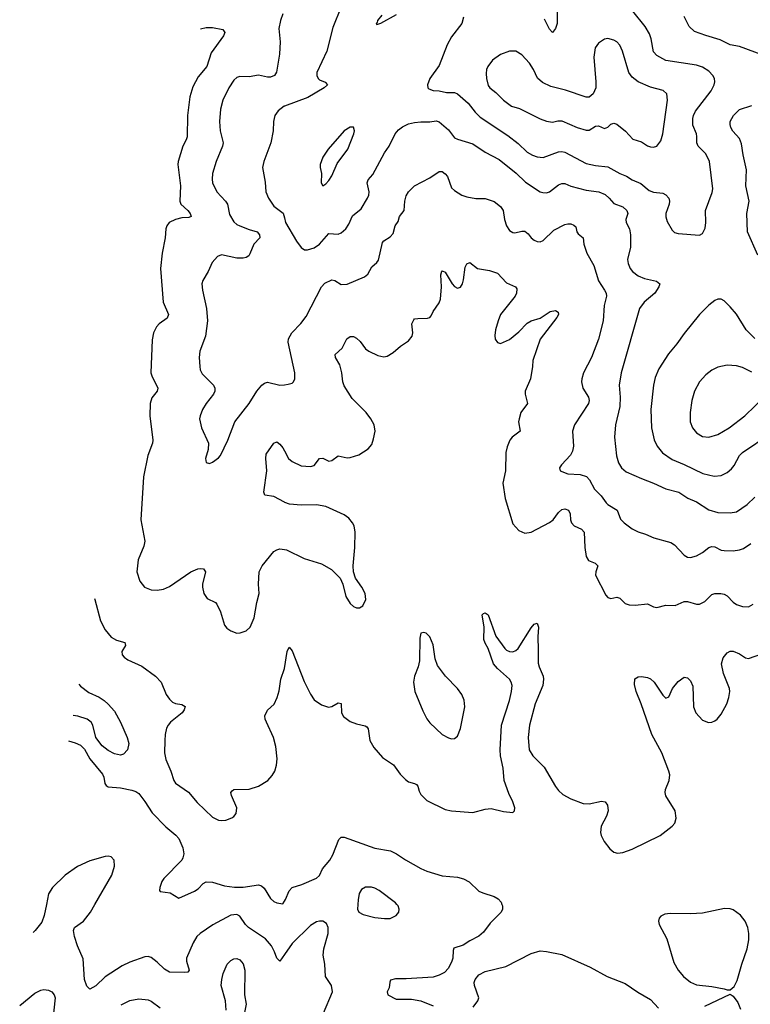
# Model space of a CAD drawing. Header units: inches. Extents: x 1305449 to 1407403, y 744709 to 841554.
# Tile 31 of 114: x 1308272 to 1313041, y 809348 to 815775. Entities that reach past the tile are written whole.
import ezdxf

# ---------------------------------------------------------------- set-up
doc = ezdxf.new("R2010")
doc.units = ezdxf.units.IN
doc.header["$MEASUREMENT"] = 0
for name, color, linetype in [('B3800', 7, 'Continuous'), ('B3801', 7, 'Continuous'), ('B3810', 7, 'Continuous'), ('B3811', 7, 'Continuous')]:
    doc.layers.add(name, color=color, linetype=linetype)

msp = doc.modelspace()

# ---------------------------------------------------------------- linework, layer by layer
at = {"layer": 'B3800', "color": 6}
for points, elevation in [([(1308447.3, 810000), (1308432.9, 809927.1), (1308415.9, 809884.1), (1308373.6, 809830), (1308359.7, 809816.9)], 1400), ([(1310000, 809672.9), (1309970, 809629.8), (1309950, 809648.7), (1309935.9, 809690), (1309914.9, 809730), (1309875.9, 809775.9), (1309765.6, 809850), (1309746, 809870), (1309710, 809924.5), (1309690, 809933.5), (1309650, 809929.4), (1309533.5, 809866.5), (1309449.7, 809810.3), (1309427.6, 809790), (1309403.6, 809750), (1309361.1, 809650), (1309360.1, 809630), (1309377.4, 809570), (1309370, 809558), (1309350, 809554.9), (1309250, 809558.7), (1309216.9, 809576.9), (1309170, 809622.2), (1309130, 809653.4), (1309110, 809660.8), (1309090, 809659.1), (1308990, 809624.2), (1308940.6, 809599.4), (1308830, 809526.7), (1308770, 809468.6), (1308730, 809446), (1308710, 809466.2), (1308694.6, 809510), (1308685.5, 809645.5), (1308650, 809729.8), (1308630.9, 809790), (1308623.5, 809830), (1308629.5, 809850.5), (1308688.6, 809891.4), (1308734.4, 809950), (1308763.4, 810000)], 1400), ([(1309620.3, 809310), (1309615.9, 809370), (1309588.2, 809470), (1309590.7, 809510), (1309601.3, 809550), (1309627.3, 809610), (1309650, 809634.9), (1309670, 809645.5), (1309690, 809647), (1309710, 809637.8), (1309730, 809612.5), (1309742.2, 809570), (1309740.4, 809410), (1309749.3, 809350), (1309726.6, 809230)], 1500), ([(1308272.1, 809341.3), (1308370, 809420.8), (1308410, 809441.2), (1308430, 809444.8), (1308461, 809441), (1308482.4, 809430), (1308498, 809410), (1308503.6, 809390), (1308485.5, 809230)], 1500), ([(1308935, 809345), (1308990, 809372.5), (1309050, 809382.9), (1309110, 809378.2), (1309130, 809368.7), (1309190, 809324.4)], 1500)]:
    msp.add_lwpolyline(points, dxfattribs=dict(at, elevation=elevation))
at = {"layer": 'B3801', "color": 6}
for points, elevation in [([(1309990, 815811.8), (1309974.2, 815770), (1309963.5, 815716.5), (1309972.7, 815630), (1309967.4, 815550), (1309948.6, 815431.4), (1309935.6, 815410), (1309910, 815398.9), (1309890, 815398.9), (1309830, 815411.8), (1309770, 815400.9), (1309710, 815403.7), (1309690, 815397.7), (1309670, 815379.3), (1309637.4, 815330), (1309597.1, 815250), (1309582.8, 815190), (1309576.1, 815110), (1309580.7, 815050), (1309599.4, 814970), (1309596.2, 814950), (1309554.1, 814850), (1309531.3, 814770), (1309527.4, 814732.6), (1309531, 814710), (1309559.3, 814650), (1309615.9, 814590), (1309629.1, 814570), (1309642.4, 814502.4), (1309670, 814455.1), (1309690, 814438.6), (1309709, 814430), (1309770, 814404.9), (1309821.5, 814390), (1309837, 814370), (1309839.1, 814350), (1309800.1, 814310), (1309774.7, 814245.3), (1309766.7, 814233.3), (1309750, 814222.3), (1309730, 814217.4), (1309690, 814218.8), (1309590, 814240.4), (1309562.9, 814230), (1309529.5, 814190), (1309501.4, 814130), (1309467.6, 814072.4), (1309461.6, 814050), (1309465.7, 814010), (1309492.3, 813890), (1309496.9, 813810), (1309484.2, 813710), (1309448.5, 813610), (1309443.8, 813570), (1309447.5, 813510), (1309451, 813490), (1309463.2, 813463.2), (1309536.4, 813390), (1309546.7, 813370), (1309546.5, 813350), (1309537.5, 813330), (1309489.4, 813270), (1309464.8, 813230), (1309449.4, 813190), (1309446.8, 813170), (1309459.4, 813110), (1309503.7, 813010), (1309503, 812970), (1309485.8, 812910), (1309490, 812883.8), (1309510, 812878.9), (1309530, 812887.3), (1309570, 812914), (1309582.2, 812930), (1309630.7, 813030), (1309677.2, 813150), (1309770, 813270.1), (1309819.9, 813350), (1309851.7, 813388.3), (1309870, 813402.4), (1309890, 813408.6), (1309970, 813388.1), (1310000, 813391.6)], 1500), ([(1309451.5, 815715.1), (1309490, 815723), (1309530, 815724.4), (1309597.3, 815710), (1309611.1, 815691.1), (1309602, 815670), (1309521.9, 815558.1), (1309494.5, 815470), (1309437.5, 815402.5), (1309403.3, 815336.7), (1309383.1, 815270), (1309366.5, 815150), (1309364.6, 815010), (1309359.3, 814990), (1309336.1, 814950), (1309306, 814850), (1309303.9, 814830), (1309320.9, 814690), (1309316.5, 814590), (1309324, 814570), (1309370.1, 814530), (1309384.3, 814510), (1309390.5, 814490), (1309377, 814483), (1309330, 814481.5), (1309288.1, 814470), (1309248.8, 814450), (1309232.8, 814430), (1309226.9, 814410), (1309222.4, 814350), (1309202.9, 814250), (1309191.8, 814150), (1309208.6, 813930), (1309243.2, 813850), (1309234.5, 813825.5), (1309183, 813790), (1309164.5, 813770), (1309145.3, 813730), (1309135.8, 813684.2), (1309128.6, 813470), (1309133.8, 813450), (1309174, 813370), (1309169.7, 813350), (1309134.6, 813305.4), (1309123.7, 813270), (1309120.8, 813190), (1309141.1, 813030), (1309139.8, 813010), (1309108.9, 812930), (1309079.8, 812790), (1309062.3, 812510), (1309088.8, 812370), (1309082.6, 812337.4), (1309045.9, 812250), (1309036.8, 812170), (1309055.3, 812110), (1309086, 812070), (1309130, 812052.9), (1309170, 812051.8), (1309210, 812058.2), (1309250, 812075.7), (1309388.2, 812171.8), (1309435.4, 812190), (1309450, 812193.2), (1309470.8, 812190), (1309485.5, 812170), (1309465.5, 812090), (1309464.6, 812070), (1309473.5, 812030), (1309496.5, 811996.5), (1309550, 811971.5), (1309559.6, 811959.6), (1309583.3, 811910), (1309610, 811822.3), (1309624, 811804), (1309650, 811786), (1309690, 811771.6), (1309711.8, 811771.8), (1309750, 811784.7), (1309775.5, 811810), (1309802.5, 811870), (1309818.9, 811970), (1309835.6, 812030), (1309830.6, 812090), (1309835, 812170), (1309853.9, 812210), (1309930, 812302.7), (1309950, 812315.3), (1309970, 812320.2), (1310000, 812316)], 1400), ([(1310000, 815210.3), (1309999.3, 815210), (1309960.2, 815179.8), (1309938.5, 815150), (1309929.6, 815110), (1309927, 815050), (1309911.7, 814970), (1309866.1, 814850), (1309857.2, 814810), (1309874.2, 814714.2), (1309878.9, 814650), (1309896.3, 814610), (1309930, 814558.2), (1309992.6, 814512.6), (1310000, 814480.3)], 1600), ([(1310000, 812625.1), (1309930, 812662.5), (1309871.9, 812671.9), (1309865.7, 812690), (1309885.1, 812830), (1309878.2, 812910), (1309881.8, 812938.2), (1309930, 813011), (1309950, 813019.4), (1309970, 813003.9), (1309990, 812979.8), (1310000, 812960.8)], 1400), ([(1308761.3, 811997), (1308761.7, 811990), (1308799.3, 811850), (1308830, 811793.3), (1308870, 811745.1), (1308904.5, 811724.5), (1308958, 811710), (1308963.3, 811690), (1308939.3, 811650), (1308940.6, 811630), (1308953.1, 811613.1), (1308977, 811597), (1309070, 811556), (1309157.8, 811490), (1309195.3, 811450), (1309227.5, 811370), (1309250, 811339.3), (1309270, 811319.9), (1309290, 811310.5), (1309330, 811304.4), (1309351.2, 811291.2), (1309345.1, 811270), (1309332, 811250), (1309257.5, 811190), (1309240.3, 811170), (1309230.5, 811150), (1309221.2, 811110), (1309218.6, 811070), (1309218.2, 810990), (1309225.3, 810945.3), (1309259.1, 810870), (1309277.8, 810810), (1309290, 810790.8), (1309373, 810733), (1309430, 810665.1), (1309530, 810570.1), (1309569, 810550), (1309590, 810546.8), (1309617.6, 810550), (1309655.8, 810564.2), (1309670, 810573), (1309685.5, 810594.5), (1309690.5, 810630), (1309654.2, 810710), (1309651.3, 810730), (1309657.9, 810742.1), (1309670, 810750.6), (1309770, 810752.4), (1309830, 810771.4), (1309890.8, 810810), (1309919.4, 810840.6), (1309937.1, 810870), (1309948.5, 810910), (1309952.6, 810950), (1309943.8, 811030), (1309928.6, 811090), (1309882.3, 811190), (1309874.4, 811210), (1309873, 811230), (1309890, 811267.3), (1309933, 811307), (1309952.3, 811350), (1309964.8, 811395.2), (1309977.3, 811470), (1310000.1, 811539.9)], 1300), ([(1308658.4, 811438.3), (1308670, 811424.3), (1308723.5, 811383.5), (1308790, 811352.8), (1308823.5, 811330), (1308850, 811307.2), (1308890, 811260.4), (1308930.5, 811190), (1308973.1, 811090), (1308985.4, 811050), (1308975.8, 811010), (1308950, 810981.7), (1308930, 810974.6), (1308890, 810983.4), (1308850, 811005.2), (1308810, 811035.5), (1308768.3, 811090), (1308750, 811170.7), (1308738.1, 811190), (1308712.1, 811210), (1308651, 811229), (1308620.5, 811232.7)], 1300), ([(1308590, 811067.2), (1308634.7, 811054.7), (1308670, 811039.2), (1308694.4, 811014.4), (1308730, 810950), (1308812.4, 810850), (1308821.2, 810830), (1308828.3, 810788.3), (1308835.9, 810775.9), (1308850, 810768.1), (1308930, 810762.1), (1309004.9, 810745), (1309030, 810737.1), (1309050, 810724), (1309090, 810672.3), (1309137.1, 810597.1), (1309226.3, 810506.3), (1309291.4, 810451.4), (1309309.9, 810430), (1309336.8, 810370), (1309343, 810330), (1309336.6, 810303.4), (1309329.5, 810290), (1309212.6, 810170), (1309200.6, 810150), (1309186.7, 810110), (1309185.5, 810090), (1309190, 810084.5), (1309255.3, 810075.2), (1309310, 810041.6), (1309414, 810086), (1309437.5, 810102.5), (1309470, 810135.9), (1309490, 810147.8), (1309530, 810146.3), (1309610, 810120.6), (1309673.6, 810113.6), (1309730, 810112.6), (1309830, 810127.6), (1309850, 810122.1), (1309867.2, 810107.2), (1309910, 810039.4), (1309930, 810020.1), (1309950, 810010.9), (1309990, 810004.9), (1310000, 810021)], 1300), ([(1308763.4, 810000), (1308873.4, 810190), (1308890.5, 810250), (1308889.8, 810289.8), (1308869.8, 810309.8), (1308850, 810314), (1308830, 810312.1), (1308730, 810284.4), (1308650, 810247.5), (1308570, 810190.3), (1308486, 810110), (1308461.1, 810070), (1308447.3, 810000)], 1400)]:
    msp.add_lwpolyline(points, dxfattribs=dict(at, elevation=elevation))
at = {"layer": 'B3810', "color": 6}
for points, elevation in [([(1310479.5, 810000), (1310478, 809970), (1310486.4, 809950), (1310515.1, 809935.1), (1310590, 809914.7), (1310652.4, 809907.6), (1310690, 809908.6), (1310730, 809927.7), (1310747, 809950), (1310749.8, 809970), (1310742.5, 809990), (1310733.8, 810000)], 1400), ([(1311420, 810000), (1311423.9, 809990), (1311423.3, 809970), (1311414.3, 809950), (1311343.3, 809876.7), (1311300.2, 809819.8), (1311270, 809793.1), (1311210, 809762.5), (1311166.3, 809733.7), (1311105.9, 809714.1), (1311101.4, 809698.6), (1311099.9, 809650), (1311093.4, 809630), (1311070, 809584.8), (1311044.3, 809555.7), (1311010, 809537.6), (1310970, 809526.4), (1310794, 809514), (1310725.3, 809514.7), (1310693.3, 809506.7), (1310687.4, 809492.6), (1310683.4, 809456.6), (1310669.8, 809430), (1310675.1, 809410), (1310730, 809382.3), (1310830, 809382.6), (1310890, 809371.6), (1310970, 809338.2)], 1300), ([(1310254.7, 809290), (1310313.3, 809430), (1310307.3, 809470), (1310267.4, 809530), (1310263.6, 809610), (1310253, 809670), (1310257.8, 809710), (1310284.7, 809810), (1310285.8, 809850), (1310274.9, 809874.9), (1310251.1, 809890), (1310230, 809891.2), (1310210, 809886.9), (1310170, 809862.5), (1310050, 809744.8), (1310000, 809672.9)], 1400), ([(1311231.9, 809330), (1311263.6, 809370), (1311268.8, 809390), (1311240.6, 809470), (1311239.3, 809490), (1311244.6, 809510), (1311270, 809539.9), (1311310, 809561.6), (1311446, 809594), (1311610, 809679.6), (1311670, 809696.9), (1311710, 809693.7), (1311810, 809673), (1311995.2, 809590), (1312107.2, 809530), (1312224.5, 809484.5), (1312307.6, 809427.6), (1312390, 809379.2), (1312442.7, 809322.7)], 1300), ([(1312744.3, 809335.7), (1312910, 809414), (1312930, 809402), (1312960, 809360), (1312977.2, 809317.2)], 1300)]:
    msp.add_lwpolyline(points, dxfattribs=dict(at, elevation=elevation))
at = {"layer": 'B3810', "color": 6, "elevation": 1300}
msp.add_lwpolyline([(1312872.5, 809972.5), (1312730, 809942.6), (1312650, 809938.1), (1312518.2, 809941.8), (1312483.4, 809936.6), (1312457.1, 809922.9), (1312446.2, 809910), (1312442.5, 809890), (1312446.3, 809870), (1312495.9, 809775.9), (1312542, 809622), (1312570.8, 809570.8), (1312604.9, 809530), (1312650, 809492.7), (1312690, 809475.3), (1312790, 809465.1), (1312871, 809450), (1312890, 809441.6), (1312910, 809442.8), (1312935.3, 809464.7), (1312955.8, 809504.2), (1312985, 809610), (1313019.7, 809710), (1313031.5, 809768.5), (1313032.1, 809810), (1313024.3, 809850), (1313006.8, 809890), (1312976.3, 809930), (1312930, 809963.9), (1312910, 809970.3)], close=True, dxfattribs=at)
at = {"layer": 'B3811', "color": 6}
for points, elevation in [([(1310370, 815857.8), (1310317, 815723), (1310276.6, 815570), (1310212.4, 815430), (1310211.6, 815410), (1310221.3, 815390), (1310230, 815381.3), (1310266.9, 815366.9), (1310281.6, 815350), (1310258.7, 815330), (1310152.7, 815267.3), (1310000, 815210.3)], 1600), ([(1311170, 815792), (1311157.3, 815750), (1311090, 815663.4), (1311063.3, 815610), (1311010, 815476.2), (1310949.2, 815390), (1310934.5, 815350), (1310937.2, 815330), (1310943, 815323), (1310970, 815311.3), (1311010, 815309.8), (1311059, 815299), (1311110, 815298.8), (1311130, 815290), (1311198.6, 815230), (1311244.1, 815170), (1311278.3, 815138.3), (1311457.7, 815017.7), (1311525.4, 814965.4), (1311585.3, 814910), (1311620.3, 814890), (1311650, 814879.5), (1311690, 814875.8), (1311790, 814913.1), (1311810, 814914.5), (1311830, 814909), (1311970, 814836), (1312030, 814822.3), (1312110, 814813.6), (1312190, 814770), (1312233.5, 814753.5), (1312270.1, 814730), (1312325.7, 814705.7), (1312380.3, 814660.3), (1312410, 814649), (1312470, 814641.3), (1312490, 814631.6), (1312508.6, 814610), (1312514.5, 814590), (1312512, 814570), (1312488.7, 814510), (1312488.7, 814488.7), (1312497.7, 814457.7), (1312530, 814401.8), (1312546.2, 814386.2), (1312570, 814378.8), (1312710, 814368.6), (1312730, 814379.8), (1312746.2, 814413.8), (1312751.5, 814450), (1312747.6, 814530), (1312792.8, 814647.2), (1312795.7, 814670), (1312773.7, 814850), (1312750, 814899.4), (1312700.4, 814950), (1312691.1, 814970), (1312692.9, 815012.9), (1312690, 815030), (1312665.9, 815085.9), (1312666.5, 815130), (1312670.4, 815150), (1312683.6, 815176.4), (1312785.7, 815310), (1312805, 815350), (1312810.3, 815370), (1312807.9, 815390), (1312796.7, 815410), (1312770, 815438.3), (1312730, 815465.1), (1312690, 815477.1), (1312489.1, 815509.1), (1312430, 815541.2), (1312410, 815564.7), (1312394.5, 815650), (1312382.5, 815682.5), (1312354.8, 815730), (1312274.5, 815830)], 1700), ([(1311780.6, 815830), (1311779.3, 815750), (1311770, 815716.8), (1311750, 815691.5), (1311730, 815712.7), (1311696.9, 815776.9)], 1700), ([(1310635.4, 815804.6), (1310608.4, 815770), (1310604.7, 815755.3), (1310598, 815750), (1310602.6, 815742.6), (1310630, 815751.8), (1310731.5, 815808.5)], 1700), ([(1313130, 815540.2), (1312970, 815598.8), (1312910, 815609.9), (1312843.3, 815643.3), (1312750.5, 815670.5), (1312677.7, 815697.7), (1312642.9, 815730), (1312610, 815795.6)], 1600), ([(1313090, 814238), (1313022, 814390), (1313017.7, 814510), (1313033.2, 814590), (1313012.2, 814690), (1313015.1, 814795.1), (1312993.5, 814893.5), (1312983.6, 814963.6), (1312970, 814999), (1312927.7, 815047.7), (1312914.8, 815070), (1312909.1, 815090), (1312910.5, 815110), (1312932.3, 815150), (1312970, 815187.9), (1313050, 815215.2)], 1600), ([(1310000, 814480.3), (1310006.9, 814450), (1310078, 814330), (1310110, 814288.2), (1310131.9, 814271.9), (1310150, 814271.4), (1310195.3, 814284.7), (1310230, 814309.7), (1310290, 814379.3), (1310350, 814374.4), (1310370, 814383.5), (1310400.5, 814410), (1310420.8, 814439.2), (1310445.2, 814494.8), (1310500.2, 814539.8), (1310541.7, 814610), (1310550.5, 814630), (1310552.4, 814650), (1310539.4, 814710), (1310546.7, 814730), (1310576.3, 814763.7), (1310654.2, 814905.8), (1310683.7, 814950), (1310722.2, 815030), (1310744.8, 815055.2), (1310770, 815074.5), (1310810, 815094), (1310850, 815103.4), (1310890, 815108.6), (1310950, 815106.9), (1310990, 815113.5), (1311010, 815108.3), (1311070, 815055.5), (1311110, 815004.4), (1311130, 814994.3), (1311230, 814964.8), (1311310.1, 814910), (1311401.5, 814861.5), (1311513.2, 814773.2), (1311574, 814714), (1311670, 814651.8), (1311685.7, 814645.7), (1311710, 814644.1), (1311730, 814651.7), (1311790, 814697.5), (1311810, 814705.3), (1311830, 814705.1), (1311870, 814688.6), (1311970, 814661.3), (1312051.5, 814651.5), (1312092.8, 814632.8), (1312120.3, 814610), (1312150, 814574.2), (1312210, 814553.3), (1312235.9, 814530), (1312241.1, 814510), (1312229, 814470), (1312230.3, 814450), (1312252.6, 814410), (1312259.6, 814370), (1312259.5, 814290), (1312239.5, 814210), (1312243.5, 814183.5), (1312257.1, 814150), (1312271.6, 814130), (1312310, 814101.8), (1312350, 814085.4), (1312428.2, 814068.2), (1312449.5, 814050), (1312445, 814030), (1312418.2, 813990), (1312349.3, 813930), (1312318, 813890), (1312197.1, 813470), (1312185.2, 813390), (1312191.5, 813310), (1312190.2, 813250), (1312160.6, 813130), (1312154.8, 813050), (1312167.8, 812927.8), (1312181.2, 812881.2), (1312199.5, 812850), (1312230, 812824.4), (1312330, 812779.4), (1312410, 812749.6), (1312490, 812711.5), (1312575.5, 812690), (1312632.7, 812652.7), (1312690, 812626.9), (1312770, 812576), (1312830, 812557.8), (1312910, 812556.2), (1312950, 812563.2), (1313019.9, 812610), (1313070, 812659)], 1600), ([(1310000, 813391.6), (1310025.4, 813394.6), (1310050, 813402.7), (1310058.5, 813410), (1310068.5, 813431.5), (1310067, 813470), (1310024.1, 813670), (1310027.6, 813692.4), (1310047.5, 813730), (1310107.5, 813792.5), (1310141.7, 813838.3), (1310242.5, 814030), (1310264.8, 814055.2), (1310310, 814076), (1310330, 814073.2), (1310370, 814045.3), (1310410, 814047.8), (1310523.2, 814096.8), (1310545.4, 814114.6), (1310570, 814162), (1310603.2, 814190), (1310614.6, 814205.4), (1310639.6, 814320.4), (1310648.8, 814331.2), (1310690, 814356.3), (1310710, 814380.1), (1310722.4, 814430), (1310742.2, 814457.8), (1310752.1, 814490), (1310782.6, 814530), (1310786, 814590), (1310795.6, 814624.4), (1310810, 814650.8), (1310850, 814690.1), (1310950, 814742.7), (1311010, 814784.1), (1311030, 814783.3), (1311050, 814769.3), (1311063.5, 814750), (1311090, 814677.1), (1311110, 814659.5), (1311158.5, 814630), (1311190, 814617.3), (1311250, 814607.1), (1311310, 814607.7), (1311370, 814588.8), (1311410, 814555), (1311426.8, 814530), (1311436.3, 814470), (1311450.7, 814430), (1311470, 814399.4), (1311490, 814386.1), (1311504.2, 814384.2), (1311550, 814393.9), (1311570, 814393.5), (1311590, 814376.9), (1311610, 814350.4), (1311630, 814334.5), (1311650, 814326), (1311670, 814325.4), (1311690, 814333.9), (1311759.1, 814400.9), (1311830, 814436.9), (1311850, 814442.2), (1311870, 814441.4), (1311890, 814434.5), (1311902.1, 814422.1), (1311909.2, 814389.2), (1311917.2, 814377.2), (1311950.9, 814350.9), (1311953.5, 814310), (1311973.9, 814250), (1312018.7, 814170), (1312050, 814070.6), (1312090, 814010), (1312099.7, 813990), (1312102.4, 813970), (1312087.8, 813910), (1312080, 813810), (1312050, 813689.3), (1312004.6, 813570), (1311951.2, 813470), (1311940.5, 813430), (1311939.5, 813410), (1311948.9, 813370), (1311984.6, 813310), (1311988.9, 813290), (1311984.4, 813270), (1311893.1, 813130), (1311881.5, 813090), (1311886.1, 812990), (1311881.5, 812958.5), (1311867.3, 812932.7), (1311809.5, 812870), (1311796.3, 812850), (1311799.1, 812830), (1311851, 812811), (1311930, 812807), (1311972.2, 812792.2), (1311991.4, 812771.4), (1312024.8, 812710), (1312067.2, 812667.2), (1312100.1, 812620.1), (1312110, 812609.6), (1312172.8, 812572.8), (1312194.7, 812514.7), (1312217, 812490), (1312270, 812452), (1312310, 812431.4), (1312357.4, 812417.4), (1312411.9, 812391.9), (1312522.9, 812362.9), (1312546.7, 812346.7), (1312610, 812278.6), (1312630, 812266.2), (1312650, 812263.6), (1312690, 812275.5), (1312730, 812297.1), (1312770, 812329.3), (1312790, 812336), (1312810, 812333.9), (1312850, 812313.1), (1312870, 812309.8), (1312930, 812308.9), (1312970, 812314.5), (1312996.7, 812323.3), (1313045, 812355)], 1500), ([(1310000, 812960.8), (1310026.7, 812910), (1310050, 812890.4), (1310110, 812863.5), (1310170, 812857.3), (1310194.4, 812865.6), (1310230, 812909.6), (1310250, 812912.6), (1310290, 812893.8), (1310310, 812896.6), (1310350, 812928), (1310410, 812915.8), (1310430, 812917.2), (1310485.5, 812934.5), (1310546.2, 812973.8), (1310570, 813002.4), (1310581.9, 813038.1), (1310591.3, 813090), (1310584.9, 813130), (1310563.6, 813170), (1310532.8, 813210), (1310442.5, 813302.5), (1310390, 813385.6), (1310380.9, 813410), (1310374.8, 813470), (1310362.4, 813522.4), (1310332.8, 813570), (1310332.2, 813590), (1310376.7, 813630), (1310408.3, 813691.7), (1310430, 813707.6), (1310450, 813705.8), (1310470, 813696.2), (1310495.1, 813675.1), (1310530, 813625.9), (1310550, 813610.1), (1310610, 813581.8), (1310650, 813574.6), (1310670, 813579.5), (1310710, 813602.6), (1310757, 813643), (1310810, 813679.1), (1310834.2, 813710), (1310838.1, 813730), (1310831.7, 813790), (1310843.8, 813816.2), (1310850, 813821.8), (1310870, 813825), (1310934.1, 813825.9), (1310949.8, 813830.2), (1310958.5, 813841.5), (1310969.9, 813870), (1311010, 813927.5), (1311018.6, 813950), (1311026.1, 814030), (1311021.3, 814110), (1311027.3, 814132.7), (1311030, 814135.2), (1311050, 814125.7), (1311096, 814050), (1311110, 814032.4), (1311130, 814021.4), (1311150, 814029.2), (1311162.3, 814050), (1311170, 814076.3), (1311179.9, 814160.1), (1311190, 814180.4), (1311210, 814190.6), (1311260.2, 814150), (1311338.6, 814138.6), (1311390, 814120.1), (1311450, 814057.7), (1311508.1, 814030), (1311516.9, 814016.9), (1311515.3, 813990), (1311506.4, 813970), (1311410.5, 813850), (1311394.6, 813810), (1311377.7, 813750), (1311372.9, 813712.9), (1311376.6, 813690), (1311390, 813667.4), (1311410, 813661.8), (1311470, 813687.9), (1311530, 813736.4), (1311585.1, 813794.9), (1311610, 813809), (1311670, 813825.6), (1311734.5, 813870), (1311770, 813875.7), (1311785.8, 813865.8), (1311788.8, 813850), (1311778.7, 813830), (1311669.5, 813690), (1311621.9, 813550), (1311620.1, 813510), (1311607.1, 813430), (1311572.3, 813350), (1311571.8, 813330), (1311586.8, 813270), (1311544, 813210), (1311531.8, 813170), (1311528.4, 813150), (1311538.9, 813090), (1311485.7, 813050), (1311470.5, 813030), (1311453.4, 812986.6), (1311445.4, 812950), (1311443.6, 812830), (1311426.4, 812750), (1311439.9, 812650), (1311490, 812484.6), (1311530, 812441.2), (1311570, 812424), (1311610, 812429.7), (1311730, 812492.1), (1311753.8, 812510), (1311790, 812558.8), (1311810, 812577), (1311830, 812581.3), (1311853.3, 812573.3), (1311865.3, 812550), (1311867.1, 812510), (1311873.2, 812490), (1311890.9, 812470.9), (1311939.3, 812450), (1311955.5, 812430), (1311960.5, 812330), (1311970.7, 812270), (1311984.9, 812244.9), (1312027.6, 812227.6), (1312045.1, 812210), (1312031.8, 812170), (1312030.1, 812150), (1312097.7, 812017.7), (1312110, 812002.5), (1312130, 811996.4), (1312170, 812005.3), (1312190, 811999.3), (1312224.9, 811964.9), (1312250, 811954.9), (1312290, 811952.4), (1312370, 811962.1), (1312410, 811942.8), (1312430, 811939.1), (1312490, 811952.4), (1312550, 811951.2), (1312610, 811977.7), (1312630, 811976.5), (1312690, 811958.8), (1312710, 811960.1), (1312743.7, 811976.3), (1312790, 812023.2), (1312810, 812029.2), (1312849, 812029), (1312870, 812025.9), (1312890, 812013.5), (1312930, 811972.7), (1312950, 811958.5), (1312990, 811944.2), (1313030, 811942.7), (1313059.2, 811960.8)], 1400), ([(1313070, 813694.8), (1313013.9, 813750), (1312951.6, 813851.6), (1312910, 813901.2), (1312870, 813939.9), (1312850, 813950.6), (1312830, 813950.6), (1312810, 813941.5), (1312770, 813911.1), (1312710, 813849.9), (1312610, 813727), (1312561.8, 813658.2), (1312506.5, 813593.5), (1312443.6, 813496.4), (1312420.2, 813439.8), (1312409.3, 813390), (1312392.4, 813230), (1312395.2, 813110), (1312412.9, 813032.9), (1312433.6, 812990), (1312468.6, 812948.6), (1312530, 812904.3), (1312610, 812871.7), (1312732.1, 812812.1), (1312804.4, 812795.6), (1312850, 812799.8), (1312890, 812818.3), (1312917.6, 812842.4), (1312934.9, 812865.1), (1312969.5, 812930), (1312989.4, 812950), (1313170, 813070.5)], 1700), ([(1313050, 813474.6), (1312990, 813503.8), (1312950, 813515), (1312890, 813519.8), (1312830, 813507.3), (1312790, 813488), (1312750, 813455.9), (1312708.7, 813411.3), (1312676.5, 813350), (1312658.5, 813290), (1312648.5, 813210), (1312649.4, 813150), (1312663.6, 813110), (1312690, 813078.1), (1312730, 813054.4), (1312770, 813049.5), (1312830, 813066.2), (1312902.6, 813110), (1313005.2, 813190), (1313140, 813320)], 1800), ([(1310000, 812316), (1310014, 812314), (1310130, 812258.3), (1310242.2, 812222.2), (1310306.7, 812186.8), (1310363.9, 812130), (1310382.4, 812090), (1310401.5, 812010), (1310430, 811963.8), (1310450, 811944.4), (1310470, 811934.9), (1310490, 811935.5), (1310512, 811950), (1310531.1, 811990), (1310527.1, 812030), (1310506.2, 812070), (1310463.1, 812130), (1310451.4, 812170), (1310449.8, 812210), (1310460.7, 812330), (1310461.1, 812430), (1310455.2, 812470), (1310445.5, 812490), (1310420.5, 812520.5), (1310390, 812543.4), (1310270, 812598.1), (1310210, 812607.3), (1310110, 812605.3), (1310033.4, 812613.4), (1310003.3, 812623.3), (1310000, 812625.1)], 1400), ([(1310000.1, 811539.9), (1310016.9, 811650), (1310030, 811679.2), (1310050, 811655), (1310130, 811454.2), (1310170, 811373.1), (1310195, 811335), (1310243, 811303), (1310287.6, 811287.6), (1310310, 811292.8), (1310350, 811316.2), (1310370, 811311.6), (1310372.5, 811250), (1310386.4, 811226.4), (1310430, 811194.8), (1310470, 811178.9), (1310526.6, 811166.6), (1310538.7, 811158.7), (1310545.9, 811145.9), (1310556.8, 811070), (1310583.4, 811023.4), (1310640.1, 810960.1), (1310711.4, 810911.4), (1310754.5, 810850), (1310790, 810814.6), (1310810, 810801.1), (1310849.8, 810789.8), (1310862.1, 810782.1), (1310871.2, 810771.2), (1310879.1, 810739.1), (1310890, 810717.2), (1310930, 810679.3), (1311050, 810619.3), (1311090, 810610.4), (1311230, 810600.3), (1311310, 810622.6), (1311350, 810626.6), (1311430, 810606.9), (1311490, 810600.3), (1311496.4, 810603.6), (1311502.9, 810610), (1311503.1, 810630), (1311489.9, 810670), (1311464.2, 810724.2), (1311435.2, 810810), (1311427.5, 810890), (1311410.2, 810970), (1311408.3, 811010), (1311417.2, 811170), (1311469.2, 811330), (1311482.7, 811390), (1311485.9, 811430), (1311480.8, 811450), (1311469.3, 811470), (1311390, 811538.9), (1311365.6, 811570), (1311330, 811669.7), (1311310, 811705.6), (1311302.5, 811730), (1311304.2, 811810), (1311291.6, 811890), (1311300.1, 811899.9), (1311310, 811902.3), (1311330.8, 811890), (1311381, 811750), (1311439, 811670), (1311450, 811658.7), (1311470, 811650.6), (1311490.3, 811649.7), (1311510, 811657.3), (1311524.7, 811670), (1311610, 811804.3), (1311630, 811828.4), (1311650, 811835.3), (1311657.6, 811810), (1311653.4, 811746.6), (1311657.4, 811662.6), (1311655.3, 811575.3), (1311661.9, 811550), (1311688.7, 811490), (1311691.9, 811470), (1311686.3, 811430), (1311637.3, 811310), (1311600.1, 811170), (1311590.1, 811089.9), (1311597.3, 811010), (1311620.5, 810970), (1311695.5, 810895.5), (1311768.4, 810770), (1311790, 810743), (1311818.3, 810718.3), (1311870, 810688.2), (1311950, 810659.5), (1311990, 810655.7), (1312070, 810674.2), (1312094.4, 810670), (1312108.5, 810648.5), (1312112.6, 810610), (1312102.8, 810577.2), (1312067.6, 810510), (1312063.3, 810470), (1312067.9, 810450), (1312087.7, 810410), (1312123.1, 810363.1), (1312150, 810341.5), (1312174.7, 810334.7), (1312210, 810338.4), (1312270, 810359.9), (1312451.7, 810450), (1312531.8, 810510), (1312549.1, 810530.9), (1312557.7, 810562.3), (1312549.5, 810610), (1312490, 810709.9), (1312485.3, 810730), (1312487.3, 810750), (1312512.1, 810810), (1312514.8, 810845.2), (1312509.4, 810870), (1312464.6, 810990), (1312399.3, 811110), (1312329.3, 811310), (1312295.1, 811390), (1312285.4, 811434.6), (1312288, 811472), (1312310, 811485.4), (1312330, 811488.6), (1312370, 811481.5), (1312390, 811472.1), (1312413.4, 811450), (1312470, 811364.9), (1312490, 811347.3), (1312510, 811355.6), (1312533.8, 811410), (1312570, 811456.1), (1312610, 811483.2), (1312630, 811478.9), (1312650, 811459), (1312664.8, 811424.8), (1312670.1, 811290), (1312686.2, 811250), (1312730, 811203.7), (1312767.9, 811187.9), (1312790, 811189.6), (1312810, 811197.9), (1312824.1, 811210), (1312850, 811242), (1312887.7, 811310), (1312899.9, 811350), (1312906.6, 811390), (1312904.9, 811410), (1312866.7, 811506.7), (1312852.9, 811570), (1312863.8, 811610), (1312890, 811641.9), (1312910, 811652.8), (1312930, 811652), (1312970, 811636.3), (1313010, 811610.5), (1313030, 811604.2), (1313122.6, 811637.4)], 1300), ([(1310000, 810021), (1310007.3, 810032.7), (1310030, 810088), (1310050, 810109.6), (1310114.8, 810130), (1310210, 810171.5), (1310230, 810187.8), (1310248.3, 810231.7), (1310296.5, 810290), (1310317.1, 810322.9), (1310355.3, 810424.7), (1310370, 810438), (1310390, 810439.9), (1310590, 810366.9), (1310691.4, 810350), (1310731.3, 810331.3), (1310790.4, 810290.4), (1310890, 810234.5), (1310930, 810216.4), (1311030, 810187.1), (1311130, 810177.8), (1311170, 810167.2), (1311206.9, 810146.9), (1311270, 810087.4), (1311295.1, 810075.1), (1311370, 810052.2), (1311396.1, 810036.1), (1311414.4, 810014.4), (1311420, 810000)], 1300), ([(1310733.8, 810000), (1310725, 810010), (1310618.1, 810090), (1310590, 810105.2), (1310568.2, 810111.8), (1310530, 810112.3), (1310502.3, 810097.7), (1310487.8, 810072.2), (1310481, 810030), (1310479.5, 810000)], 1400)]:
    msp.add_lwpolyline(points, dxfattribs=dict(at, elevation=elevation))
for points, elevation in [([(1312110, 815651.1), (1312090, 815648), (1312050, 815620.5), (1312029.3, 815590), (1312019.7, 815530), (1312033.8, 815370), (1312032.7, 815330), (1312015.5, 815290), (1311990, 815268.5), (1311970, 815268.6), (1311835.4, 815315.4), (1311739.3, 815339.3), (1311683.8, 815363.8), (1311652.8, 815392.8), (1311625.6, 815450), (1311598.9, 815490), (1311550, 815544.5), (1311510, 815568.1), (1311470, 815568.1), (1311410, 815547.8), (1311359.3, 815510), (1311327.4, 815470), (1311319.7, 815450), (1311317, 815423), (1311318.9, 815390), (1311330, 815345.7), (1311340.3, 815330), (1311379.4, 815299.4), (1311430, 815249.5), (1311482.2, 815210), (1311534, 815194), (1311670, 815127.1), (1311710, 815112), (1311750, 815106.7), (1311785.7, 815114.3), (1311810, 815113.6), (1311910, 815070.9), (1311970, 815052.4), (1311990, 815052.6), (1312030, 815079.2), (1312050, 815082.7), (1312090, 815064.3), (1312110, 815072.1), (1312130, 815091.9), (1312150, 815099.5), (1312170, 815092.1), (1312226.7, 815046.7), (1312275.2, 814995.2), (1312330, 814977.4), (1312370, 814951.3), (1312390, 814944.3), (1312410, 814942.6), (1312430, 814948.4), (1312456.5, 814983.5), (1312470, 815030.3), (1312501.3, 815250), (1312495.4, 815290), (1312471.4, 815311.4), (1312390, 815334.8), (1312310, 815369.8), (1312270, 815398.8), (1312247.6, 815430), (1312206.5, 815570), (1312190, 815607.6), (1312170, 815630.5), (1312150, 815641.4)], 1800), ([(1310430, 815073.7), (1310390, 815048.2), (1310285.3, 814930), (1310250, 814876.2), (1310233.3, 814830), (1310232.5, 814810), (1310241.6, 814770), (1310240.2, 814710), (1310250, 814690.4), (1310270, 814703.2), (1310290, 814724.2), (1310310, 814755.2), (1310345.1, 814834.9), (1310413.7, 814930), (1310454, 815030), (1310458.5, 815050), (1310450, 815073)], 1700), ([(1310910, 811775.8), (1310890, 811771.6), (1310883, 811737), (1310881.4, 811590), (1310872.7, 811550), (1310850.1, 811490), (1310842.6, 811450), (1310852, 811390), (1310903.1, 811263.1), (1310930, 811212.4), (1310950, 811185.2), (1311030, 811109.3), (1311070, 811087.6), (1311090, 811081.6), (1311110, 811083.2), (1311130, 811098.9), (1311150, 811148), (1311177.5, 811290), (1311173.3, 811333.3), (1311157.3, 811370), (1311129.9, 811410), (1311050.4, 811490.4), (1310999.8, 811559.8), (1310984, 811604), (1310970, 811695.1), (1310950, 811746), (1310925.2, 811770)], 1400)]:
    msp.add_lwpolyline(points, close=True, dxfattribs=dict(at, elevation=elevation))

doc.saveas('drawing.dxf')
